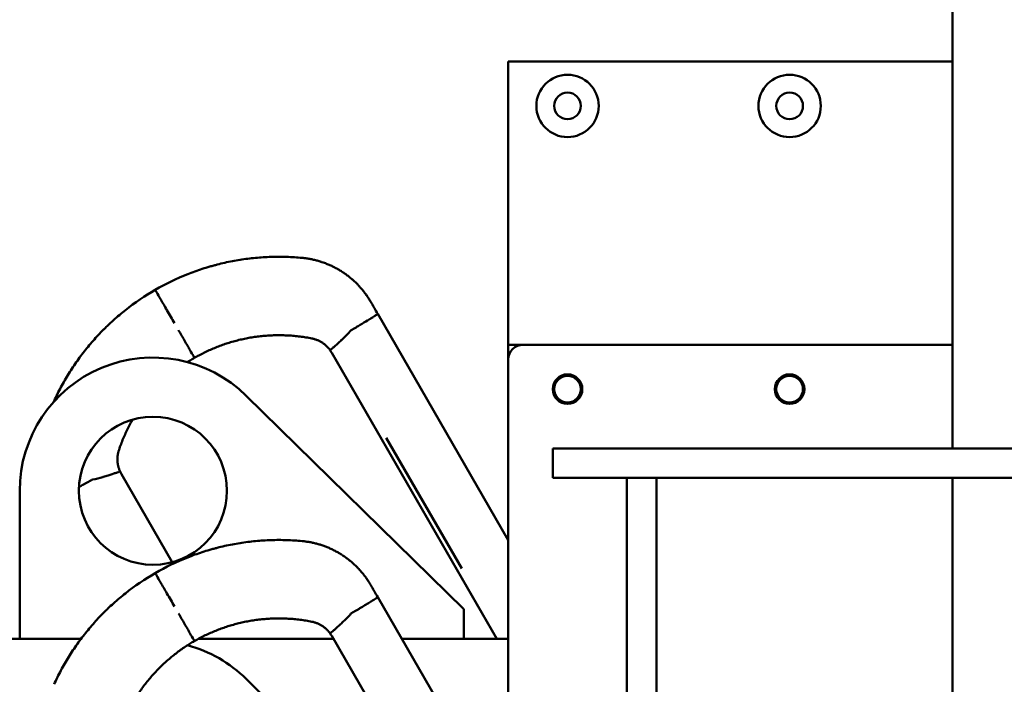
# Model space of a CAD drawing. Header units: millimetres. Extents: x -428974 to 63075, y -12164 to 49045.
# Tile 68 of 131: x 54469 to 54802, y 18149 to 18373. Entities that reach past the tile are written whole.
import ezdxf

# ---------------------------------------------------------------- set-up
doc = ezdxf.new("R2010")
doc.units = ezdxf.units.MM
doc.header["$LTSCALE"] = 75
doc.layers.add('Dimension (ISO)', color=7, linetype='Continuous', lineweight=25)
doc.layers.add('Visible (ISO)', color=7, linetype='Continuous', lineweight=50)
doc.styles.add('Note Text (ISO)', font='tahoma.ttf')
doc.dimstyles.new('Default (ISO)', dxfattribs={"dimscale": 75, "dimtxt": 2, "dimasz": 2.5, "dimexe": 3.175, "dimexo": 0, "dimgap": 0.762, "dimtad": 1, "dimrnd": 1e-08, "dimtxsty": 'Note Text (ISO)', "dimcen": 0.09, "dimdle": 10, "dimclrd": 256, "dimclre": 256, "dimclrt": 256, "dimazin": 2, "dimtfac": 1, "dimtmove": 0, "dimatfit": 3, "dimfxl": 1, "dimtolj": 1, "dimtzin": 0, "dimlwd": -1, "dimlwe": -1, "dimarcsym": 0})

# ---------------------------------------------------------------- blocks, each defined once
blk = doc.blocks.new('*D13')
at = {"layer": 'Defpoints', "color": 0, "transparency": 16777216}
for p in [(50855.16, 18113.98), (56763.04, 15403.44)]:
    blk.add_point(p, dxfattribs=at)
at = {"layer": 'Dimension (ISO)', "transparency": 16777216}
for p, q in [((50855.16, 18113.98), (47047.22, 19861.06)), ((56592.62, 15481.63), (51025.58, 18035.79))]:
    blk.add_line(p, q, dxfattribs=at)
for points in [[(51038.61, 18064.19), (51012.55, 18007.38), (50855.16, 18113.98)], [(56605.65, 15510.03), (56579.59, 15453.23), (56763.04, 15403.44)]]:
    blk.add_solid(points, dxfattribs=at)
at = {"layer": 'Dimension (ISO)', "transparency": 16777216, "insert": (47312.2, 20301.55), "char_height": 150, "attachment_point": 1, "rotation": 335.3543, "style": 'Note Text (ISO)'}
blk.add_mtext('\\A1;\\fTahoma|b0|i0;\\H149.0446;∅6500\\P\\fTahoma|b0|i0;\\H149.0446;Up to Ø7000mm tower section', dxfattribs=at)

msp = doc.modelspace()

# ---------------------------------------------------------------- linework, layer by layer
at = {"layer": 'Visible (ISO)'}
for p, q in [((54784.0992, 18228.5791), (54784.0992, 19859.253)), ((54634.0992, 18359.253), (54634.0992, 18263.5791)), ((54784.0992, 18359.253), (54634.0992, 18359.253)), ((54634.0992, 18197.5928), (54589.9949, 18273.9836)), ((54581.2294, 18268.6154), (54581.468, 18268.7532)), ((54634.0992, 18258.5791), (54634.0992, 18263.5791)), ((54634.0992, 18263.5791), (54639.0992, 18263.5791)), ((54639.0992, 18263.5791), (54784.0992, 18263.5791)), ((54630.2539, 18164.253), (54574.461, 18260.8892)), ((54634.0992, 18101.9188), (54634.0992, 18258.5791)), ((54619.0992, 18174.253), (54545.6197, 18246.3694)), ((54618.3659, 18188.0002), (54592.8686, 18232.1635)), ((54649.0992, 18228.5791), (54649.0992, 18218.5791)), ((54679.0992, 18228.5791), (54649.0992, 18228.5791)), ((54679.0992, 18228.5791), (54939.0992, 18228.5791)), ((54493.3716, 18217.8907), (54493.133, 18217.7529)), ((54503.4469, 18219.8892), (54520.633, 18190.122)), ((54674.0992, 18218.5791), (54649.0992, 18218.5791)), ((54674.0992, 18078.5791), (54674.0992, 18218.5791)), ((54684.0992, 18218.5791), (54674.0992, 18218.5791)), ((54679.0992, 18218.5791), (54939.0992, 18218.5791)), ((54684.0992, 18078.5791), (54684.0992, 18218.5791)), ((54784.0992, 18078.5791), (54784.0992, 18218.5791)), ((54469.0992, 18214.253), (54469.0992, 18164.253)), ((54589.9949, 18178.3096), (54654.195, 18067.1119)), ((54581.468, 18173.0792), (54581.2294, 18172.9414)), ((54619.0992, 18164.253), (54619.0992, 18174.253)), ((54574.461, 18165.2152), (54631.1245, 18067.0712)), ((54489.8414, 18164.253), (53128.357, 18164.253)), ((54575.0165, 18164.253), (54529.492, 18164.253)), ((54634.0992, 18164.253), (54598.1105, 18164.253)), ((54619.0992, 18078.5791), (54545.6197, 18150.6954))]:
    msp.add_line(p, q, dxfattribs=at)
for centre, radius in [((54654.0992, 18344.253), 10.525), ((54729.0992, 18344.253), 10.525), ((54654.0992, 18344.253), 4.5), ((54729.0992, 18344.253), 4.5), ((54654.0992, 18248.5791), 5), ((54654.0992, 18248.5791), 4.5), ((54729.0992, 18248.5791), 5), ((54729.0992, 18248.5791), 4.5), ((54514.0992, 18214.253), 25)]:
    msp.add_circle(centre, radius, dxfattribs=at)
for centre, radius, start, end in [((54565.8007, 18255.8892), 10, 29.999829, 35.587267), ((54639.0992, 18258.5791), 5, 90, 180), ((54514.0992, 18214.253), 45, 45.536431, 180), ((54512.1071, 18224.8892), 10, 204.412733, 210.000171), ((54565.8007, 18160.2153), 10, 29.999829, 35.587267), ((54514.0992, 18118.5791), 45, 45.536431, 74.987753)]:
    msp.add_arc(centre, radius, start, end, dxfattribs=at)
for centre, major_axis, ratio, start_param, end_param in [((54633.8455, 18204.9011), (52.7616, -63.6132), 0.11197994, 3.12251463, 3.15832103), ((54520.4587, 18145.301), (26.9268, -72.6651), 0.11564205, 3.12430599, 3.16128366), ((54633.8454, 18109.2273), (-52.7615, 63.613), 0.11198004, 6.2641073, 6.2999137)]:
    msp.add_ellipse(centre, major_axis=major_axis, ratio=ratio, start_param=start_param, end_param=end_param, dxfattribs=at)
for points, knots in [([(54564.4916, 18292.923), (54563.6147, 18293.0061), (54562.7399, 18293.0749), (54561.8678, 18293.1299), (54560.9887, 18293.1853), (54560.1122, 18293.2265), (54559.239, 18293.2539), (54558.3586, 18293.2816), (54557.4815, 18293.2952), (54556.6081, 18293.2951), (54555.7273, 18293.295), (54554.8503, 18293.281), (54553.9775, 18293.2534), (54553.0973, 18293.2255), (54552.2213, 18293.1839), (54551.3501, 18293.1288), (54550.4713, 18293.0733), (54549.5973, 18293.0041), (54548.7286, 18292.9216), (54547.8521, 18292.8384), (54546.981, 18292.7418), (54546.1156, 18292.6321), (54545.2423, 18292.5213), (54544.3749, 18292.3973), (54543.5138, 18292.2605), (54542.6446, 18292.1224), (54541.7818, 18291.9712), (54540.9258, 18291.8074), (54540.0616, 18291.6421), (54539.2043, 18291.4639), (54538.3542, 18291.2733), (54537.4959, 18291.0809), (54536.6449, 18290.876), (54535.8017, 18290.6589), (54535.4218, 18290.5611), (54535.0436, 18290.4609), (54534.6669, 18290.3583), (54534.199, 18290.2308), (54533.7336, 18290.0996), (54533.2707, 18289.9648), (54532.4265, 18289.719), (54531.5908, 18289.4611), (54530.7637, 18289.1918), (54529.928, 18288.9197), (54529.1011, 18288.6358), (54528.2833, 18288.3408), (54527.4555, 18288.0422), (54526.6369, 18287.7321), (54525.828, 18287.4112)], [0.000000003, 0.000000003, 0.000000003, 0.000000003, 0.062612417, 0.062612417, 0.062612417, 0.12573098, 0.12573098, 0.12573098, 0.189370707, 0.189370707, 0.189370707, 0.253546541, 0.253546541, 0.253546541, 0.318274, 0.318274, 0.318274, 0.383569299, 0.383569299, 0.383569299, 0.449449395, 0.449449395, 0.449449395, 0.51593204, 0.51593204, 0.51593204, 0.583035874, 0.583035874, 0.583035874, 0.650780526, 0.650780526, 0.650780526, 0.71918672, 0.71918672, 0.71918672, 0.750000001, 0.750000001, 0.750000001, 0.788276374, 0.788276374, 0.788276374, 0.858072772, 0.858072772, 0.858072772, 0.928600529, 0.928600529, 0.928600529, 1, 1, 1, 1]), ([(54587.6433, 18278.0567), (54587.4169, 18278.4488), (54587.1915, 18278.8188), (54586.9695, 18279.1675), (54586.7351, 18279.5357), (54586.5045, 18279.8803), (54586.2802, 18280.2023), (54586.2696, 18280.2176), (54586.2589, 18280.2328), (54586.2483, 18280.248), (54585.9822, 18280.6286), (54585.7252, 18280.9773), (54585.481, 18281.2962), (54585.1907, 18281.6753), (54584.9185, 18282.0123), (54584.6691, 18282.3103), (54584.342, 18282.7011), (54584.0543, 18283.0251), (54583.814, 18283.2882), (54583.7042, 18283.4084), (54583.6043, 18283.5158), (54583.5148, 18283.611), (54583.489, 18283.6384), (54583.4642, 18283.6647), (54583.4402, 18283.69), (54583.4282, 18283.7027), (54583.4164, 18283.7151), (54583.4048, 18283.7273), (54583.399, 18283.7334), (54583.3933, 18283.7394), (54583.3876, 18283.7453), (54583.3827, 18283.7506), (54583.3778, 18283.7557), (54583.3729, 18283.7608), (54583.3677, 18283.7663), (54583.3492, 18283.7857), (54583.3357, 18283.7998), (54583.1966, 18283.9451), (54583.0571, 18284.0879), (54582.9174, 18284.2282), (54582.606, 18284.5408), (54582.2935, 18284.8407), (54581.981, 18285.1284), (54581.6558, 18285.4277), (54581.3307, 18285.7138), (54581.0065, 18285.9873), (54580.6681, 18286.2728), (54580.3308, 18286.5445), (54579.9958, 18286.8031), (54579.6445, 18287.0743), (54579.2957, 18287.3312), (54578.9506, 18287.5745), (54578.8123, 18287.672), (54578.6746, 18287.7674), (54578.5375, 18287.8606), (54578.4258, 18287.9366), (54578.3146, 18288.0112), (54578.2039, 18288.0844), (54578.1485, 18288.121), (54578.0932, 18288.1572), (54578.0381, 18288.1932), (54578.0105, 18288.2111), (54577.983, 18288.229), (54577.9555, 18288.2468), (54577.9349, 18288.2601), (54577.9142, 18288.2734), (54577.8937, 18288.2867), (54577.8868, 18288.2911), (54577.8815, 18288.2945), (54577.8731, 18288.2999), (54577.8283, 18288.3287), (54577.7834, 18288.3573), (54577.7385, 18288.3858), (54577.4161, 18288.5904), (54577.0915, 18288.7878), (54576.7651, 18288.978), (54576.3885, 18289.1974), (54576.0096, 18289.4072), (54575.6288, 18289.6075), (54575.243, 18289.8104), (54574.8553, 18290.0036), (54574.4663, 18290.1872), (54574.072, 18290.3733), (54573.6763, 18290.5495), (54573.2797, 18290.7161), (54572.8776, 18290.885), (54572.4746, 18291.0439), (54572.0713, 18291.1931), (54571.7759, 18291.3024), (54571.4803, 18291.4064), (54571.1847, 18291.5054), (54571.0709, 18291.5435), (54570.9571, 18291.5808), (54570.8434, 18291.6174), (54570.4279, 18291.7509), (54570.0127, 18291.8744), (54569.5981, 18291.9881), (54569.1771, 18292.1036), (54568.7569, 18292.209), (54568.338, 18292.3046), (54567.9122, 18292.4017), (54567.4878, 18292.4888), (54567.0652, 18292.5662), (54566.6355, 18292.6449), (54566.2077, 18292.7135), (54565.7823, 18292.7725), (54565.3494, 18292.8325), (54564.919, 18292.8825), (54564.4916, 18292.923)], [0, 0, 0, 0, 0.03039558, 0.03039558, 0.03039558, 0.0625, 0.0625, 0.0625, 0.06402389, 0.06402389, 0.06402389, 0.10222284, 0.10222284, 0.10222284, 0.14762625, 0.14762625, 0.14762625, 0.20717517, 0.20717517, 0.20717517, 0.234375, 0.234375, 0.234375, 0.2421875, 0.2421875, 0.2421875, 0.24609375, 0.24609375, 0.24609375, 0.24804688, 0.24804688, 0.24804688, 0.24975586, 0.24975586, 0.24975586, 0.25158413, 0.25158413, 0.25158413, 0.27042109, 0.27042109, 0.27042109, 0.31241634, 0.31241634, 0.31241634, 0.3561094, 0.3561094, 0.3561094, 0.40173163, 0.40173163, 0.40173163, 0.44957219, 0.44957219, 0.44957219, 0.46875, 0.46875, 0.46875, 0.484375, 0.484375, 0.484375, 0.4921875, 0.4921875, 0.4921875, 0.49609375, 0.49609375, 0.49609375, 0.49902344, 0.49902344, 0.49902344, 0.5, 0.5, 0.5, 0.50517349, 0.50517349, 0.50517349, 0.542329, 0.542329, 0.542329, 0.58519869, 0.58519869, 0.58519869, 0.62863301, 0.62863301, 0.62863301, 0.67265748, 0.67265748, 0.67265748, 0.71729978, 0.71729978, 0.71729978, 0.75, 0.75, 0.75, 0.76258985, 0.76258985, 0.76258985, 0.80856018, 0.80856018, 0.80856018, 0.85524608, 0.85524608, 0.85524608, 0.90268603, 0.90268603, 0.90268603, 0.95092191, 0.95092191, 0.95092191, 1, 1, 1, 1]), ([(54514.8674, 18282.1082), (54514.8674, 18282.1082), (54514.8672, 18282.1086), (54514.8692, 18282.1051), (54514.8705, 18282.103), (54514.8723, 18282.0998), (54514.8747, 18282.0956), (54514.8797, 18282.0871), (54514.8871, 18282.0742), (54514.8971, 18282.0569), (54514.9175, 18282.0215), (54514.9485, 18281.9679), (54514.9899, 18281.8962), (54515.0764, 18281.7462), (54515.2082, 18281.5179), (54515.3832, 18281.2148), (54515.7092, 18280.6502), (54516.1804, 18279.8341), (54516.771, 18278.8111), (54517.3617, 18277.7881), (54518.0607, 18276.5773), (54518.8298, 18275.2452), (54519.2424, 18274.5305), (54519.672, 18273.7865), (54520.1117, 18273.0249), (54520.5252, 18272.3086), (54520.9457, 18271.5803), (54521.3672, 18270.8503)], [0.000000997, 0.000000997, 0.000000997, 0.000000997, 0.003638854, 0.003638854, 0.003638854, 0.005845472, 0.005845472, 0.005845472, 0.010320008, 0.010320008, 0.010320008, 0.019504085, 0.019504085, 0.019504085, 0.038706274, 0.038706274, 0.038706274, 0.074481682, 0.074481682, 0.074481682, 0.110260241, 0.110260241, 0.110260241, 0.129455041, 0.129455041, 0.129455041, 0.147508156, 0.147508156, 0.147508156, 0.147508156]), ([(54589.9949, 18273.9836), (54589.5773, 18274.7068), (54589.2015, 18275.3578), (54588.8674, 18275.9366), (54588.3653, 18276.8062), (54587.9573, 18277.5129), (54587.6433, 18278.0567)], [0, 0, 0, 0, 0.39959309, 0.39959309, 0.39959309, 1, 1, 1, 1]), ([(54504.7946, 18275.2676), (54504.1123, 18274.7274), (54503.4345, 18274.1736), (54502.7619, 18273.606), (54502.0975, 18273.0453), (54501.4383, 18272.4711), (54500.7847, 18271.8834), (54500.138, 18271.3018), (54499.4968, 18270.707), (54498.8618, 18270.0988), (54498.5135, 18269.7652), (54498.167, 18269.4276), (54497.8225, 18269.0859), (54497.5454, 18268.8112), (54497.2697, 18268.5339), (54496.9952, 18268.254), (54496.3856, 18267.6322), (54495.7826, 18266.9978), (54495.1868, 18266.3506), (54494.5968, 18265.7097), (54494.0138, 18265.0564), (54493.4385, 18264.3906), (54492.8686, 18263.7312), (54492.3063, 18263.0596), (54491.7521, 18262.3759), (54491.203, 18261.6985), (54490.6619, 18261.0093), (54490.1294, 18260.3084), (54489.6017, 18259.6138), (54489.0825, 18258.9077), (54488.5722, 18258.1903), (54488.0664, 18257.4792), (54487.5695, 18256.7569), (54487.082, 18256.0236), (54486.5987, 18255.2966), (54486.1247, 18254.5589), (54485.6604, 18253.8105), (54485.2001, 18253.0684), (54484.7495, 18252.316), (54484.309, 18251.5532), (54483.8722, 18250.7969), (54483.4454, 18250.0304), (54483.0292, 18249.2541), (54482.6163, 18248.4842), (54482.2138, 18247.7046), (54481.8222, 18246.9155), (54481.4338, 18246.1328), (54481.056, 18245.3408), (54480.6895, 18244.5398)], [0, 0, 0, 0, 0.07139293, 0.07139293, 0.07139293, 0.14191535, 0.14191535, 0.14191535, 0.21170754, 0.21170754, 0.21170754, 0.25, 0.25, 0.25, 0.28079403, 0.28079403, 0.28079403, 0.34919804, 0.34919804, 0.34919804, 0.41694144, 0.41694144, 0.41694144, 0.4840449, 0.4840449, 0.4840449, 0.55052799, 0.55052799, 0.55052799, 0.61640931, 0.61640931, 0.61640931, 0.68170656, 0.68170656, 0.68170656, 0.74643667, 0.74643667, 0.74643667, 0.8106158, 0.8106158, 0.8106158, 0.87425945, 0.87425945, 0.87425945, 0.93738252, 0.93738252, 0.93738252, 1, 1, 1, 1]), ([(54581.468, 18268.7532), (54581.9858, 18269.0521), (54582.529, 18269.368), (54583.0848, 18269.6941), (54583.5016, 18269.9386), (54583.9254, 18270.1889), (54584.3482, 18270.4402), (54584.4186, 18270.4821), (54584.4891, 18270.524), (54584.5594, 18270.5659), (54584.5946, 18270.5869), (54584.6298, 18270.6078), (54584.6649, 18270.6288), (54584.6825, 18270.6393), (54584.7001, 18270.6497), (54584.7176, 18270.6602), (54584.7264, 18270.6655), (54584.7352, 18270.6707), (54584.7439, 18270.6759), (54584.7483, 18270.6785), (54584.7527, 18270.6812), (54584.7571, 18270.6838), (54584.7615, 18270.6864), (54584.7668, 18270.6896), (54584.7703, 18270.6916), (54585.5479, 18271.156), (54586.4012, 18271.6712), (54587.2041, 18272.1654), (54587.2615, 18272.2007), (54587.3185, 18272.2359), (54587.3752, 18272.2709), (54587.4036, 18272.2884), (54587.4318, 18272.3058), (54587.46, 18272.3232), (54587.4741, 18272.3319), (54587.4881, 18272.3406), (54587.5021, 18272.3493), (54587.5092, 18272.3536), (54587.5162, 18272.358), (54587.5232, 18272.3623), (54587.5267, 18272.3645), (54587.5302, 18272.3666), (54587.5337, 18272.3688), (54587.5372, 18272.371), (54587.5419, 18272.3739), (54587.5442, 18272.3753), (54587.8035, 18272.5358), (54588.1235, 18272.7349), (54588.4557, 18272.9446), (54588.4795, 18272.9596), (54588.5032, 18272.9747), (54588.527, 18272.9897), (54588.5389, 18272.9973), (54588.5509, 18273.0048), (54588.5628, 18273.0123), (54588.5687, 18273.0161), (54588.5747, 18273.0199), (54588.5806, 18273.0237), (54588.5836, 18273.0255), (54588.5866, 18273.0274), (54588.5896, 18273.0293), (54588.5925, 18273.0312), (54588.5946, 18273.0325), (54588.5985, 18273.035), (54588.9721, 18273.2719), (54589.1719, 18273.4023), (54589.2876, 18273.4781), (54589.3069, 18273.4907), (54589.3238, 18273.5017), (54589.3383, 18273.5113), (54589.3456, 18273.5161), (54589.3524, 18273.5205), (54589.3585, 18273.5246), (54589.3616, 18273.5266), (54589.3646, 18273.5285), (54589.3674, 18273.5304), (54589.3688, 18273.5313), (54589.3702, 18273.5322), (54589.3716, 18273.5331), (54589.3728, 18273.5339), (54589.3742, 18273.5348), (54589.3749, 18273.5353), (54589.3773, 18273.5369), (54589.3951, 18273.5486), (54589.4053, 18273.5554), (54589.5515, 18273.652), (54589.6695, 18273.7322), (54589.7601, 18273.7956), (54589.7762, 18273.8069), (54589.7914, 18273.8176), (54589.8058, 18273.8279), (54589.813, 18273.833), (54589.82, 18273.838), (54589.8267, 18273.8428), (54589.8301, 18273.8453), (54589.8335, 18273.8477), (54589.8367, 18273.85), (54589.8384, 18273.8512), (54589.84, 18273.8524), (54589.8416, 18273.8536), (54589.8428, 18273.8544), (54589.844, 18273.8553), (54589.8452, 18273.8562), (54589.8477, 18273.858), (54589.8535, 18273.8622), (54589.8579, 18273.8654), (54589.9447, 18273.9287), (54589.9726, 18273.953), (54589.9856, 18273.9663), (54589.9991, 18273.9802), (54589.996, 18273.9818), (54589.9949, 18273.9836)], [0, 0, 0, 0, 0.125, 0.125, 0.125, 0.21875, 0.21875, 0.21875, 0.234375, 0.234375, 0.234375, 0.2421875, 0.2421875, 0.2421875, 0.24609375, 0.24609375, 0.24609375, 0.24804688, 0.24804688, 0.24804688, 0.24902344, 0.24902344, 0.24902344, 0.25, 0.25, 0.25, 0.46875, 0.46875, 0.46875, 0.484375, 0.484375, 0.484375, 0.4921875, 0.4921875, 0.4921875, 0.49609375, 0.49609375, 0.49609375, 0.49804688, 0.49804688, 0.49804688, 0.49902344, 0.49902344, 0.49902344, 0.5, 0.5, 0.5, 0.609375, 0.609375, 0.609375, 0.6171875, 0.6171875, 0.6171875, 0.62109375, 0.62109375, 0.62109375, 0.62304688, 0.62304688, 0.62304688, 0.62402344, 0.62402344, 0.62402344, 0.625, 0.625, 0.625, 0.71875, 0.71875, 0.71875, 0.734375, 0.734375, 0.734375, 0.7421875, 0.7421875, 0.7421875, 0.74609375, 0.74609375, 0.74609375, 0.74804688, 0.74804688, 0.74804688, 0.74975586, 0.74975586, 0.74975586, 0.75588398, 0.75588398, 0.75588398, 0.84375, 0.84375, 0.84375, 0.859375, 0.859375, 0.859375, 0.8671875, 0.8671875, 0.8671875, 0.87109375, 0.87109375, 0.87109375, 0.87304687, 0.87304687, 0.87304687, 0.87451172, 0.87451172, 0.87451172, 0.87756427, 0.87756427, 0.87756427, 0.9375, 0.9375, 0.9375, 1, 1, 1, 1]), ([(54522.7443, 18268.4651), (54522.7504, 18268.4546), (54522.7564, 18268.4441), (54522.7625, 18268.4336), (54523.4504, 18267.242), (54524.1204, 18266.0817), (54524.7426, 18265.0039), (54525.4371, 18263.8011), (54526.0598, 18262.7226), (54526.5765, 18261.8276), (54527.0919, 18260.9348), (54527.4922, 18260.2414), (54527.7556, 18259.7852), (54527.8782, 18259.573), (54527.9703, 18259.4134), (54528.0309, 18259.3084), (54528.0601, 18259.2578), (54528.082, 18259.22), (54528.0964, 18259.195), (54528.1035, 18259.1828), (54528.1087, 18259.1736), (54528.1123, 18259.1675), (54528.114, 18259.1645), (54528.1153, 18259.1623), (54528.1161, 18259.1608), (54528.1166, 18259.16), (54528.1169, 18259.1595), (54528.1171, 18259.1591), (54528.1172, 18259.1589), (54528.1173, 18259.1588), (54528.1174, 18259.1587), (54528.1174, 18259.1585), (54528.1174, 18259.1585), (54528.1174, 18259.1585)], [-0.104268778, -0.104268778, -0.104268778, -0.104268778, -0.104053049, -0.104053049, -0.104053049, -0.079563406, -0.079563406, -0.079563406, -0.052234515, -0.052234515, -0.052234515, -0.024972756, -0.024972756, -0.024972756, -0.012289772, -0.012289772, -0.012289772, -0.00618042, -0.00618042, -0.00618042, -0.003190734, -0.003190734, -0.003190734, -0.001712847, -0.001712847, -0.001712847, -0.000978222, -0.000978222, -0.000978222, -0.000611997, -0.000611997, -0.000611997, -0.000000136, -0.000000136, -0.000000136, -0.000000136]), ([(54573.933, 18261.7086), (54573.9299, 18261.713), (54573.9305, 18261.7218), (54573.9461, 18261.7426), (54573.9539, 18261.753), (54573.9655, 18261.7664), (54573.9828, 18261.7844), (54573.9915, 18261.7934), (54574.0016, 18261.8036), (54574.0134, 18261.8151), (54574.0193, 18261.8209), (54574.0257, 18261.827), (54574.0325, 18261.8334), (54574.0359, 18261.8367), (54574.0394, 18261.84), (54574.043, 18261.8434), (54574.0467, 18261.8468), (54574.0507, 18261.8506), (54574.0543, 18261.854), (54574.1116, 18261.9073), (54574.1827, 18261.9698), (54574.2551, 18262.0326), (54574.2913, 18262.064), (54574.3278, 18262.0955), (54574.3633, 18262.126), (54574.3811, 18262.1412), (54574.3986, 18262.1563), (54574.4157, 18262.1709), (54574.4243, 18262.1782), (54574.4328, 18262.1855), (54574.4411, 18262.1926), (54574.4453, 18262.1962), (54574.4494, 18262.1997), (54574.4536, 18262.2033), (54574.4556, 18262.205), (54574.4577, 18262.2068), (54574.4597, 18262.2085), (54574.4607, 18262.2094), (54574.4618, 18262.2103), (54574.4628, 18262.2111), (54574.4638, 18262.212), (54574.4643, 18262.2125), (54574.4658, 18262.2137), (54574.6564, 18262.3764), (54574.8932, 18262.5765), (54575.1621, 18262.8069), (54575.2966, 18262.9221), (54575.439, 18263.0448), (54575.5874, 18263.1736), (54575.6616, 18263.238), (54575.7373, 18263.304), (54575.8143, 18263.3713), (54575.8528, 18263.4049), (54575.8916, 18263.4389), (54575.9307, 18263.4732), (54575.9502, 18263.4904), (54575.9699, 18263.5076), (54575.9895, 18263.5249), (54576.0092, 18263.5422), (54576.0296, 18263.5601), (54576.0488, 18263.5771), (54576.3563, 18263.848), (54576.7069, 18264.1607), (54577.0957, 18264.5169), (54577.2902, 18264.695), (54577.4941, 18264.8839), (54577.7061, 18265.083), (54577.8121, 18265.1826), (54577.9202, 18265.2847), (54578.03, 18265.3893), (54578.0849, 18265.4416), (54578.1403, 18265.4945), (54578.1961, 18265.548), (54578.224, 18265.5747), (54578.252, 18265.6016), (54578.2801, 18265.6287), (54578.2941, 18265.6422), (54578.3082, 18265.6558), (54578.3223, 18265.6694), (54578.3293, 18265.6762), (54578.3364, 18265.683), (54578.3435, 18265.6898), (54578.347, 18265.6932), (54578.3505, 18265.6966), (54578.3541, 18265.7), (54578.3576, 18265.7034), (54578.362, 18265.7077), (54578.3647, 18265.7103), (54578.7097, 18266.0436), (54579.1097, 18266.4371), (54579.5513, 18266.8893), (54579.9929, 18267.3414), (54580.4761, 18267.8524), (54580.9721, 18268.4065)], [0, 0, 0, 0, 0.0625, 0.0625, 0.0625, 0.09375, 0.09375, 0.09375, 0.109375, 0.109375, 0.109375, 0.1171875, 0.1171875, 0.1171875, 0.12109375, 0.12109375, 0.12109375, 0.125, 0.125, 0.125, 0.1875, 0.1875, 0.1875, 0.21875, 0.21875, 0.21875, 0.234375, 0.234375, 0.234375, 0.2421875, 0.2421875, 0.2421875, 0.24609375, 0.24609375, 0.24609375, 0.248046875, 0.248046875, 0.248046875, 0.249023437, 0.249023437, 0.249023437, 0.25, 0.25, 0.25, 0.375, 0.375, 0.375, 0.4375, 0.4375, 0.4375, 0.46875, 0.46875, 0.46875, 0.484375, 0.484375, 0.484375, 0.4921875, 0.4921875, 0.4921875, 0.5, 0.5, 0.5, 0.625, 0.625, 0.625, 0.6875, 0.6875, 0.6875, 0.71875, 0.71875, 0.71875, 0.734375, 0.734375, 0.734375, 0.7421875, 0.7421875, 0.7421875, 0.74609375, 0.74609375, 0.74609375, 0.748046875, 0.748046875, 0.748046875, 0.749023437, 0.749023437, 0.749023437, 0.75, 0.75, 0.75, 0.875, 0.875, 0.875, 1, 1, 1, 1]), ([(54528.1174, 18259.1585), (54528.6143, 18259.4454), (54529.1158, 18259.7249), (54530.1852, 18260.3), (54531.3239, 18260.8878), (54533.0635, 18261.7128), (54534.8342, 18262.4803), (54536.6341, 18263.1891), (54538.4613, 18263.8378), (54540.3141, 18264.4253), (54542.1903, 18264.9506), (54544.0881, 18265.4125), (54546.0055, 18265.81), (54547.9403, 18266.1422), (54549.8905, 18266.4082), (54551.8538, 18266.6071), (54553.828, 18266.7383), (54555.8109, 18266.8009), (54557.8001, 18266.7944), (54559.7933, 18266.7182), (54561.7882, 18266.5719), (54563.7823, 18266.3549), (54565.1081, 18266.1632), (54566.4334, 18265.9476), (54567.0951, 18265.8279), (54567.7546, 18265.6965)], [0, 0, 0, 0, 0.042367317, 0.042367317, 0.089576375, 0.136842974, 0.184170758, 0.231560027, 0.279012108, 0.326528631, 0.3741116, 0.42176341, 0.469486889, 0.517285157, 0.565160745, 0.613115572, 0.661152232, 0.709273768, 0.757483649, 0.80578566, 0.854184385, 0.902683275, 0.951290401, 0.951290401, 0.999999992, 0.999999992, 0.999999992, 0.999999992]), ([(54567.7546, 18265.6965), (54567.9091, 18265.6657), (54568.2165, 18265.5969), (54568.672, 18265.472), (54569.1202, 18265.3261), (54569.5601, 18265.1596), (54569.9909, 18264.973), (54570.4116, 18264.7669), (54570.8214, 18264.5417), (54571.2196, 18264.298), (54571.6058, 18264.0362), (54571.9797, 18263.7564), (54572.3405, 18263.4592), (54572.6874, 18263.145), (54573.0196, 18262.8146), (54573.3364, 18262.4685), (54573.6369, 18262.1076), (54573.8313, 18261.8504), (54573.9278, 18261.7158), (54573.933, 18261.7086)], [0, 0, 0, 0, 0.06324474, 0.1263078, 0.18919181, 0.25189745, 0.31442522, 0.37677457, 0.43894659, 0.50093449, 0.56283328, 0.62474996, 0.68668238, 0.74862672, 0.81058372, 0.8725437, 0.93451698, 0.99649914, 1, 1, 1, 1]), ([(54525.7553, 18257.7172), (54526.0483, 18257.9059), (54526.343, 18258.0919), (54527.1278, 18258.5771), (54527.6206, 18258.8717), (54528.1174, 18259.1585)], [0.9319344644, 0.9319344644, 0.9319344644, 0.9319344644, 0.9576326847, 0.9576326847, 1, 1, 1, 1]), ([(54502.6368, 18228.1007), (54502.8528, 18228.7376), (54503.08, 18229.3704), (54503.5559, 18230.626), (54504.0528, 18231.87), (54504.862, 18233.7055), (54505.7326, 18235.5063), (54506.5381, 18237.0333), (54507.0583, 18237.9562), (54507.2558, 18238.2982)], [0.000000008, 0.000000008, 0.000000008, 0.000000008, 0.048709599, 0.048709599, 0.097316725, 0.145815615, 0.194214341, 0.242516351, 0.271237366, 0.271237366, 0.271237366, 0.271237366]), ([(54503.0012, 18220.7561), (54502.9975, 18220.7642), (54502.9293, 18220.9152), (54502.8038, 18221.2121), (54502.6414, 18221.6528), (54502.5001, 18222.1001), (54502.3801, 18222.5531), (54502.2815, 18223.0106), (54502.2044, 18223.4717), (54502.1491, 18223.9353), (54502.1154, 18224.4007), (54502.1035, 18224.8674), (54502.1134, 18225.3349), (54502.1452, 18225.8023), (54502.199, 18226.2687), (54502.2748, 18226.7329), (54502.3725, 18227.194), (54502.4921, 18227.6509), (54502.5862, 18227.9515), (54502.6368, 18228.1007)], [0, 0, 0, 0, 0.00350086, 0.06548302, 0.1274563, 0.18941628, 0.25137328, 0.31331762, 0.37525004, 0.43716672, 0.49906551, 0.56105341, 0.62322543, 0.68557478, 0.74810255, 0.81080819, 0.8736922, 0.93675526, 1, 1, 1, 1]), ([(54493.133, 18217.7529), (54492.5883, 18217.4384), (54492.031, 18217.1193), (54491.472, 18216.8019), (54491.1925, 18216.6432), (54490.9127, 18216.485), (54490.634, 18216.328), (54490.4946, 18216.2496), (54490.3555, 18216.1715), (54490.217, 18216.0938), (54490.1477, 18216.055), (54490.0786, 18216.0163), (54490.0096, 18215.9777), (54489.9751, 18215.9584), (54489.9406, 18215.9391), (54489.9062, 18215.9199), (54489.889, 18215.9103), (54489.8718, 18215.9007), (54489.8546, 18215.8911), (54489.846, 18215.8863), (54489.8374, 18215.8815), (54489.8288, 18215.8767), (54489.8202, 18215.8719), (54489.8102, 18215.8663), (54489.8031, 18215.8623), (54489.5828, 18215.7394), (54489.3576, 18215.6142), (54489.1296, 18215.488)], [0, 0, 0, 0, 0.125, 0.125, 0.125, 0.1875, 0.1875, 0.1875, 0.21875, 0.21875, 0.21875, 0.234375, 0.234375, 0.234375, 0.2421875, 0.2421875, 0.2421875, 0.24609375, 0.24609375, 0.24609375, 0.248046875, 0.248046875, 0.248046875, 0.25, 0.25, 0.25, 0.310263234, 0.310263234, 0.310263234, 0.310263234]), ([(54503.0012, 18220.7561), (54503.0004, 18220.758), (54502.9986, 18220.7597), (54502.9954, 18220.7609), (54502.9902, 18220.7628), (54502.9813, 18220.7635), (54502.9654, 18220.7615), (54502.9524, 18220.76), (54502.9348, 18220.7567), (54502.9104, 18220.7507), (54502.8983, 18220.7477), (54502.8844, 18220.7441), (54502.8685, 18220.7396), (54502.8606, 18220.7374), (54502.8522, 18220.735), (54502.8432, 18220.7323), (54502.8387, 18220.731), (54502.8341, 18220.7296), (54502.8294, 18220.7282), (54502.8246, 18220.7268), (54502.8194, 18220.7252), (54502.8147, 18220.7238), (54502.7393, 18220.7007), (54502.6497, 18220.6705), (54502.5596, 18220.6394), (54502.5145, 18220.6238), (54502.4692, 18220.608), (54502.4251, 18220.5924), (54502.403, 18220.5847), (54502.3813, 18220.577), (54502.3599, 18220.5694), (54502.3493, 18220.5657), (54502.3387, 18220.5619), (54502.3283, 18220.5582), (54502.3231, 18220.5564), (54502.3179, 18220.5545), (54502.3127, 18220.5527), (54502.3101, 18220.5518), (54502.3076, 18220.5509), (54502.305, 18220.55), (54502.3037, 18220.5495), (54502.3025, 18220.5491), (54502.3012, 18220.5486), (54502.2999, 18220.5482), (54502.2993, 18220.5479), (54502.2974, 18220.5473), (54502.1356, 18220.4899), (54501.9501, 18220.4236), (54501.7456, 18220.351), (54501.6433, 18220.3148), (54501.5363, 18220.2769), (54501.425, 18220.2377), (54501.2581, 18220.1789), (54501.0818, 18220.1172), (54500.8979, 18220.0536), (54500.806, 18220.0218), (54500.7121, 18219.9896), (54500.6166, 18219.9569), (54500.5688, 18219.9406), (54500.5206, 18219.9242), (54500.4721, 18219.9077), (54500.4478, 18219.8995), (54500.4234, 18219.8912), (54500.3989, 18219.8829), (54500.3745, 18219.8746), (54500.3513, 18219.8668), (54500.3252, 18219.858), (54499.908, 18219.7174), (54499.445, 18219.5654), (54498.9419, 18219.407), (54498.4388, 18219.2486), (54497.8943, 18219.0836), (54497.3199, 18218.919), (54497.2716, 18218.9052), (54497.2232, 18218.8914), (54497.1747, 18218.8776), (54496.0667, 18218.5632), (54494.8764, 18218.2594), (54493.6811, 18218.0091)], [0, 0, 0, 0, 0.02409248, 0.02409248, 0.02409248, 0.0625, 0.0625, 0.0625, 0.09375, 0.09375, 0.09375, 0.109375, 0.109375, 0.109375, 0.1171875, 0.1171875, 0.1171875, 0.12109375, 0.12109375, 0.12109375, 0.125, 0.125, 0.125, 0.1875, 0.1875, 0.1875, 0.21875, 0.21875, 0.21875, 0.234375, 0.234375, 0.234375, 0.2421875, 0.2421875, 0.2421875, 0.24609375, 0.24609375, 0.24609375, 0.24804687, 0.24804687, 0.24804687, 0.24902344, 0.24902344, 0.24902344, 0.25, 0.25, 0.25, 0.33333355, 0.33333355, 0.33333355, 0.375, 0.375, 0.375, 0.4375, 0.4375, 0.4375, 0.46875, 0.46875, 0.46875, 0.484375, 0.484375, 0.484375, 0.4921875, 0.4921875, 0.4921875, 0.5, 0.5, 0.5, 0.625, 0.625, 0.625, 0.75, 0.75, 0.75, 0.76049688, 0.76049688, 0.76049688, 1, 1, 1, 1]), ([(54564.4916, 18197.249), (54563.6147, 18197.3321), (54562.7399, 18197.401), (54561.8678, 18197.4559), (54560.9887, 18197.5113), (54560.1122, 18197.5525), (54559.239, 18197.58), (54558.3586, 18197.6076), (54557.4815, 18197.6212), (54556.6081, 18197.6211), (54555.7273, 18197.621), (54554.8503, 18197.607), (54553.9775, 18197.5794), (54553.0973, 18197.5515), (54552.2213, 18197.5099), (54551.3501, 18197.4548), (54550.4713, 18197.3993), (54549.5973, 18197.3301), (54548.7286, 18197.2476), (54547.8521, 18197.1645), (54546.981, 18197.0678), (54546.1156, 18196.9581), (54545.2423, 18196.8474), (54544.3749, 18196.7234), (54543.5138, 18196.5865), (54542.6446, 18196.4484), (54541.7818, 18196.2973), (54540.9258, 18196.1335), (54540.0616, 18195.9681), (54539.2043, 18195.7899), (54538.3542, 18195.5994), (54537.4959, 18195.407), (54536.6449, 18195.202), (54535.8017, 18194.9849), (54535.4218, 18194.8872), (54535.0436, 18194.7869), (54534.6669, 18194.6843), (54534.199, 18194.5568), (54533.7336, 18194.4256), (54533.2707, 18194.2908), (54532.4265, 18194.045), (54531.5908, 18193.7871), (54530.7637, 18193.5178), (54529.928, 18193.2457), (54529.1011, 18192.9618), (54528.2833, 18192.6668), (54527.4555, 18192.3682), (54526.6369, 18192.0581), (54525.828, 18191.7373)], [0, 0, 0, 0, 0.06261246, 0.06261246, 0.06261246, 0.12573108, 0.12573108, 0.12573108, 0.18937084, 0.18937084, 0.18937084, 0.25354671, 0.25354671, 0.25354671, 0.3182742, 0.3182742, 0.3182742, 0.38356952, 0.38356952, 0.38356952, 0.44944963, 0.44944963, 0.44944963, 0.51593228, 0.51593228, 0.51593228, 0.58303611, 0.58303611, 0.58303611, 0.65078075, 0.65078075, 0.65078075, 0.71918692, 0.71918692, 0.71918692, 0.75, 0.75, 0.75, 0.78827654, 0.78827654, 0.78827654, 0.8580729, 0.8580729, 0.8580729, 0.9286006, 0.9286006, 0.9286006, 1, 1, 1, 1]), ([(54587.6433, 18182.3827), (54587.4169, 18182.7749), (54587.1915, 18183.1448), (54586.9695, 18183.4935), (54586.7351, 18183.8618), (54586.5045, 18184.2063), (54586.2802, 18184.5283), (54586.2696, 18184.5436), (54586.2589, 18184.5588), (54586.2483, 18184.574), (54585.9822, 18184.9546), (54585.7252, 18185.3034), (54585.481, 18185.6223), (54585.1907, 18186.0013), (54584.9185, 18186.3383), (54584.6691, 18186.6363), (54584.342, 18187.0272), (54584.0543, 18187.3511), (54583.814, 18187.6142), (54583.7042, 18187.7344), (54583.6043, 18187.8419), (54583.5148, 18187.9371), (54583.489, 18187.9644), (54583.4642, 18187.9907), (54583.4402, 18188.0161), (54583.4282, 18188.0287), (54583.4164, 18188.0412), (54583.4048, 18188.0533), (54583.399, 18188.0594), (54583.3933, 18188.0654), (54583.3876, 18188.0714), (54583.3827, 18188.0766), (54583.3778, 18188.0818), (54583.3729, 18188.0869), (54583.3677, 18188.0924), (54583.3492, 18188.1117), (54583.3357, 18188.1258), (54583.1966, 18188.2712), (54583.0571, 18188.414), (54582.9174, 18188.5542), (54582.606, 18188.8668), (54582.2935, 18189.1667), (54581.981, 18189.4544), (54581.6558, 18189.7538), (54581.3307, 18190.0399), (54581.0065, 18190.3133), (54580.6681, 18190.5988), (54580.3308, 18190.8705), (54579.9958, 18191.1292), (54579.6445, 18191.4004), (54579.2957, 18191.6572), (54578.9506, 18191.9005), (54578.8123, 18191.9981), (54578.6746, 18192.0934), (54578.5375, 18192.1867), (54578.4258, 18192.2627), (54578.3146, 18192.3372), (54578.2039, 18192.4104), (54578.1485, 18192.447), (54578.0932, 18192.4833), (54578.0381, 18192.5192), (54578.0105, 18192.5371), (54577.983, 18192.555), (54577.9555, 18192.5728), (54577.9349, 18192.5862), (54577.9142, 18192.5994), (54577.8937, 18192.6127), (54577.8868, 18192.6171), (54577.8815, 18192.6205), (54577.8731, 18192.6259), (54577.8283, 18192.6547), (54577.7834, 18192.6833), (54577.7385, 18192.7118), (54577.4161, 18192.9165), (54577.0915, 18193.1138), (54576.7651, 18193.304), (54576.3885, 18193.5234), (54576.0096, 18193.7332), (54575.6288, 18193.9335), (54575.243, 18194.1364), (54574.8553, 18194.3296), (54574.4663, 18194.5132), (54574.072, 18194.6993), (54573.6763, 18194.8756), (54573.2797, 18195.0421), (54572.8776, 18195.211), (54572.4746, 18195.3699), (54572.0713, 18195.5191), (54571.6622, 18195.6705), (54571.2527, 18195.8118), (54570.8434, 18195.9434), (54570.4279, 18196.077), (54570.0127, 18196.2004), (54569.5981, 18196.3141), (54569.1771, 18196.4296), (54568.7569, 18196.535), (54568.338, 18196.6306), (54567.9122, 18196.7278), (54567.4878, 18196.8149), (54567.0652, 18196.8922), (54566.6355, 18196.9709), (54566.2077, 18197.0395), (54565.7823, 18197.0985), (54565.3494, 18197.1585), (54564.919, 18197.2085), (54564.4916, 18197.249)], [0, 0, 0, 0, 0.03039558, 0.03039558, 0.03039558, 0.0625, 0.0625, 0.0625, 0.06402389, 0.06402389, 0.06402389, 0.10222284, 0.10222284, 0.10222284, 0.14762626, 0.14762626, 0.14762626, 0.20717517, 0.20717517, 0.20717517, 0.234375, 0.234375, 0.234375, 0.2421875, 0.2421875, 0.2421875, 0.24609375, 0.24609375, 0.24609375, 0.24804687, 0.24804687, 0.24804687, 0.24975586, 0.24975586, 0.24975586, 0.25158413, 0.25158413, 0.25158413, 0.27042109, 0.27042109, 0.27042109, 0.31241634, 0.31241634, 0.31241634, 0.3561094, 0.3561094, 0.3561094, 0.40173163, 0.40173163, 0.40173163, 0.44957219, 0.44957219, 0.44957219, 0.46875, 0.46875, 0.46875, 0.484375, 0.484375, 0.484375, 0.4921875, 0.4921875, 0.4921875, 0.49609375, 0.49609375, 0.49609375, 0.49902344, 0.49902344, 0.49902344, 0.5, 0.5, 0.5, 0.50517349, 0.50517349, 0.50517349, 0.542329, 0.542329, 0.542329, 0.58519869, 0.58519869, 0.58519869, 0.62863301, 0.62863301, 0.62863301, 0.67265748, 0.67265748, 0.67265748, 0.71729978, 0.71729978, 0.71729978, 0.76258985, 0.76258985, 0.76258985, 0.80856018, 0.80856018, 0.80856018, 0.85524608, 0.85524608, 0.85524608, 0.90268602, 0.90268602, 0.90268602, 0.9509219, 0.9509219, 0.9509219, 1, 1, 1, 1]), ([(54514.8674, 18186.4343), (54514.8674, 18186.4343), (54514.8672, 18186.4346), (54514.8692, 18186.4311), (54514.8704, 18186.429), (54514.8723, 18186.4259), (54514.8747, 18186.4217), (54514.8796, 18186.4131), (54514.8871, 18186.4002), (54514.897, 18186.383), (54514.9174, 18186.3476), (54514.9484, 18186.294), (54514.9898, 18186.2224), (54515.0762, 18186.0726), (54515.2079, 18185.8445), (54515.3827, 18185.5417), (54515.7086, 18184.9774), (54516.1796, 18184.1615), (54516.7701, 18183.1388), (54517.3606, 18182.1159), (54518.0596, 18180.9053), (54518.8286, 18179.5733), (54519.2414, 18178.8583), (54519.6712, 18178.1139), (54520.1111, 18177.352), (54520.5248, 18176.6354), (54520.9455, 18175.9067), (54521.3672, 18175.1764)], [0.000000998, 0.000000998, 0.000000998, 0.000000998, 0.003096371, 0.003096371, 0.003096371, 0.004963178, 0.004963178, 0.004963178, 0.008748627, 0.008748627, 0.008748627, 0.016518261, 0.016518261, 0.016518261, 0.032762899, 0.032762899, 0.032762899, 0.063042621, 0.063042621, 0.063042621, 0.0933262, 0.0933262, 0.0933262, 0.109580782, 0.109580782, 0.109580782, 0.124868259, 0.124868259, 0.124868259, 0.124868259]), ([(54589.9949, 18178.3096), (54589.5773, 18179.0329), (54589.2015, 18179.6839), (54588.8674, 18180.2626), (54588.3653, 18181.1323), (54587.9573, 18181.8389), (54587.6433, 18182.3827)], [0, 0, 0, 0, 0.39959309, 0.39959309, 0.39959309, 1, 1, 1, 1]), ([(54504.7946, 18179.5936), (54504.1123, 18179.0535), (54503.4345, 18178.4997), (54502.7619, 18177.932), (54502.0975, 18177.3713), (54501.4383, 18176.7972), (54500.7847, 18176.2095), (54500.138, 18175.6278), (54499.4968, 18175.033), (54498.8618, 18174.4249), (54498.5135, 18174.0912), (54498.167, 18173.7536), (54497.8225, 18173.412), (54497.5454, 18173.1372), (54497.2697, 18172.8599), (54496.9952, 18172.58), (54496.3856, 18171.9583), (54495.7826, 18171.3238), (54495.1868, 18170.6767), (54494.5968, 18170.0358), (54494.0138, 18169.3824), (54493.4385, 18168.7167), (54492.8686, 18168.0572), (54492.3063, 18167.3856), (54491.7521, 18166.7019), (54491.203, 18166.0246), (54490.6619, 18165.3354), (54490.1294, 18164.6344), (54489.6017, 18163.9399), (54489.0825, 18163.2338), (54488.5722, 18162.5163), (54488.0664, 18161.8052), (54487.5695, 18161.0829), (54487.082, 18160.3496), (54486.5987, 18159.6227), (54486.1247, 18158.8849), (54485.6604, 18158.1365), (54485.2001, 18157.3945), (54484.7495, 18156.642), (54484.309, 18155.8793), (54483.8722, 18155.1229), (54483.4454, 18154.3565), (54483.0292, 18153.5802), (54482.6163, 18152.8102), (54482.2138, 18152.0306), (54481.8222, 18151.2416), (54481.4338, 18150.4588), (54481.056, 18149.6668), (54480.6895, 18148.8659)], [0, 0, 0, 0, 0.07139293, 0.07139293, 0.07139293, 0.141915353, 0.141915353, 0.141915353, 0.211707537, 0.211707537, 0.211707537, 0.249999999, 0.249999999, 0.249999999, 0.280794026, 0.280794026, 0.280794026, 0.349198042, 0.349198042, 0.349198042, 0.416941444, 0.416941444, 0.416941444, 0.4840449, 0.4840449, 0.4840449, 0.550527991, 0.550527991, 0.550527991, 0.616409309, 0.616409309, 0.616409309, 0.681706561, 0.681706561, 0.681706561, 0.746436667, 0.746436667, 0.746436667, 0.810615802, 0.810615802, 0.810615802, 0.874259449, 0.874259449, 0.874259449, 0.937382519, 0.937382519, 0.937382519, 0.999999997, 0.999999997, 0.999999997, 0.999999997]), ([(54589.9949, 18178.3096), (54589.9998, 18178.3012), (54589.9603, 18178.2652), (54589.8618, 18178.1933), (54589.7878, 18178.1393), (54589.6807, 18178.0651), (54589.5347, 18177.9674), (54589.5103, 18177.9511), (54589.4849, 18177.9342), (54589.4584, 18177.9166), (54589.4451, 18177.9078), (54589.4316, 18177.8988), (54589.4178, 18177.8897), (54589.4109, 18177.8851), (54589.4039, 18177.8805), (54589.3969, 18177.8759), (54589.3898, 18177.8712), (54589.3821, 18177.8661), (54589.3755, 18177.8618), (54589.0092, 18177.6203), (54588.4841, 18177.2871), (54587.8315, 18176.8802), (54587.7382, 18176.822), (54587.6438, 18176.7632), (54587.5442, 18176.7013), (54586.6479, 18176.1445), (54585.5531, 18175.4826), (54584.3759, 18174.7827), (54584.2452, 18174.705), (54584.1058, 18174.6223), (54583.9686, 18174.541), (54583.6942, 18174.3786), (54583.4171, 18174.2153), (54583.139, 18174.052), (54582.5827, 18173.7254), (54582.022, 18173.3991), (54581.468, 18173.0792)], [0, 0, 0, 0, 0.125, 0.125, 0.125, 0.21875, 0.21875, 0.21875, 0.234375, 0.234375, 0.234375, 0.2421875, 0.2421875, 0.2421875, 0.24609375, 0.24609375, 0.24609375, 0.25, 0.25, 0.25, 0.46875, 0.46875, 0.46875, 0.5, 0.5, 0.5, 0.78125, 0.78125, 0.78125, 0.8125, 0.8125, 0.8125, 0.875, 0.875, 0.875, 1, 1, 1, 1]), ([(54522.7443, 18172.7911), (54522.7504, 18172.7806), (54522.7564, 18172.7701), (54522.7625, 18172.7597), (54523.4503, 18171.5683), (54524.1201, 18170.4082), (54524.7423, 18169.3306), (54525.4367, 18168.1278), (54526.0594, 18167.0492), (54526.5762, 18166.1541), (54527.0917, 18165.2613), (54527.492, 18164.5678), (54527.7555, 18164.1115), (54527.8781, 18163.8992), (54527.9702, 18163.7395), (54528.0309, 18163.6345), (54528.0601, 18163.5839), (54528.0819, 18163.5461), (54528.0964, 18163.521), (54528.1034, 18163.5088), (54528.1087, 18163.4996), (54528.1123, 18163.4936), (54528.114, 18163.4906), (54528.1153, 18163.4883), (54528.1161, 18163.4868), (54528.1166, 18163.4861), (54528.1169, 18163.4855), (54528.1171, 18163.4851), (54528.1172, 18163.485), (54528.1173, 18163.4848), (54528.1174, 18163.4847), (54528.1174, 18163.4847), (54528.1174, 18163.4846), (54528.1174, 18163.4846), (54528.1174, 18163.4846), (54528.1174, 18163.4846), (54528.1174, 18163.4846)], [-0.00365737, -0.00365737, -0.00365737, -0.00365737, -0.00000001, -0.00000001, -0.00000001, 0.41509559, 0.41509559, 0.41509559, 0.8784109, 0.8784109, 0.8784109, 1.34059471, 1.34059471, 1.34059471, 1.55566054, 1.55566054, 1.55566054, 1.65925652, 1.65925652, 1.65925652, 1.7099523, 1.7099523, 1.7099523, 1.7350126, 1.7350126, 1.7350126, 1.74746953, 1.74746953, 1.74746953, 1.75367952, 1.75367952, 1.75367952, 1.75677988, 1.75677988, 1.75677988, 1.76197791, 1.76197791, 1.76197791, 1.76197791]), ([(54580.9721, 18172.7326), (54580.547, 18172.2576), (54580.1102, 18171.7911), (54579.6721, 18171.3396), (54579.2706, 18170.9259), (54578.8689, 18170.5255), (54578.4731, 18170.1414), (54578.4369, 18170.1062), (54578.4008, 18170.0712), (54578.3647, 18170.0363), (54577.934, 18169.6202), (54577.5198, 18169.2321), (54577.1311, 18168.8756), (54576.9367, 18168.6973), (54576.7487, 18168.527), (54576.5681, 18168.3648), (54576.4777, 18168.2837), (54576.3892, 18168.2046), (54576.3026, 18168.1277), (54576.2593, 18168.0892), (54576.2165, 18168.0513), (54576.1742, 18168.0138), (54576.1531, 18167.9951), (54576.132, 18167.9765), (54576.1111, 18167.9581), (54576.0902, 18167.9396), (54576.0683, 18167.9203), (54576.0488, 18167.9031), (54575.7363, 18167.6279), (54575.4388, 18167.3708), (54575.1701, 18167.1405), (54575.0805, 18167.0637), (54574.9941, 18166.9899), (54574.9115, 18166.9194), (54574.8702, 18166.8843), (54574.8299, 18166.8499), (54574.7906, 18166.8165), (54574.7316, 18166.7662), (54574.6749, 18166.7179), (54574.6207, 18166.6717), (54574.5936, 18166.6487), (54574.5671, 18166.6261), (54574.5413, 18166.6041), (54574.5284, 18166.5931), (54574.5156, 18166.5823), (54574.503, 18166.5715), (54574.4968, 18166.5662), (54574.4905, 18166.5608), (54574.4843, 18166.5555), (54574.4797, 18166.5516), (54574.475, 18166.5476), (54574.4704, 18166.5437), (54574.4689, 18166.5424), (54574.4668, 18166.5406), (54574.4658, 18166.5398), (54574.4002, 18166.4838), (54574.327, 18166.4213), (54574.255, 18166.3588), (54574.2189, 18166.3275), (54574.1832, 18166.2963), (54574.1493, 18166.2661), (54574.1323, 18166.2511), (54574.1158, 18166.2363), (54574.0999, 18166.2218), (54574.0919, 18166.2146), (54574.0842, 18166.2075), (54574.0765, 18166.2006), (54574.0727, 18166.1971), (54574.069, 18166.1936), (54574.0653, 18166.1902), (54574.0616, 18166.1868), (54574.0582, 18166.1836), (54574.0543, 18166.18), (54573.9927, 18166.1226), (54573.9619, 18166.0893), (54573.9463, 18166.0684), (54573.9366, 18166.0556), (54573.9327, 18166.0475), (54573.9318, 18166.0421), (54573.9312, 18166.0387), (54573.9318, 18166.0363), (54573.933, 18166.0347)], [0, 0, 0, 0, 0.125, 0.125, 0.125, 0.23952068, 0.23952068, 0.23952068, 0.25, 0.25, 0.25, 0.375, 0.375, 0.375, 0.4375, 0.4375, 0.4375, 0.46875, 0.46875, 0.46875, 0.484375, 0.484375, 0.484375, 0.4921875, 0.4921875, 0.4921875, 0.5, 0.5, 0.5, 0.625, 0.625, 0.625, 0.66668703, 0.66668703, 0.66668703, 0.6875, 0.6875, 0.6875, 0.71875, 0.71875, 0.71875, 0.734375, 0.734375, 0.734375, 0.7421875, 0.7421875, 0.7421875, 0.74609375, 0.74609375, 0.74609375, 0.74902344, 0.74902344, 0.74902344, 0.75, 0.75, 0.75, 0.8125, 0.8125, 0.8125, 0.84375, 0.84375, 0.84375, 0.859375, 0.859375, 0.859375, 0.8671875, 0.8671875, 0.8671875, 0.87109375, 0.87109375, 0.87109375, 0.875, 0.875, 0.875, 0.9375, 0.9375, 0.9375, 0.97590736, 0.97590736, 0.97590736, 1, 1, 1, 1]), ([(54528.1174, 18163.4846), (54528.6143, 18163.7715), (54529.1158, 18164.051), (54530.1852, 18164.626), (54531.3239, 18165.2139), (54533.0635, 18166.0389), (54534.8342, 18166.8064), (54536.6341, 18167.5151), (54538.4613, 18168.1638), (54540.3141, 18168.7514), (54542.1903, 18169.2766), (54544.0881, 18169.7385), (54546.0055, 18170.136), (54547.9403, 18170.4682), (54549.8905, 18170.7342), (54551.8538, 18170.9332), (54553.828, 18171.0643), (54555.8109, 18171.127), (54557.8001, 18171.1205), (54559.7933, 18171.0443), (54561.7882, 18170.8979), (54563.7823, 18170.6809), (54565.1081, 18170.4892), (54566.4334, 18170.2736), (54567.0951, 18170.1539), (54567.7546, 18170.0225)], [0, 0, 0, 0, 0.042367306, 0.042367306, 0.089576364, 0.136842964, 0.184170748, 0.231560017, 0.279012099, 0.326528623, 0.374111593, 0.421763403, 0.469486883, 0.517285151, 0.56516074, 0.613115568, 0.661152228, 0.709273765, 0.757483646, 0.805785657, 0.854184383, 0.902683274, 0.9512904, 0.9512904, 0.999999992, 0.999999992, 0.999999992, 0.999999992]), ([(54567.7546, 18170.0225), (54567.9091, 18169.9917), (54568.2165, 18169.9229), (54568.672, 18169.798), (54569.1202, 18169.6521), (54569.5601, 18169.4857), (54569.9909, 18169.2991), (54570.4116, 18169.0929), (54570.8214, 18168.8677), (54571.2196, 18168.6241), (54571.6058, 18168.3622), (54571.9797, 18168.0825), (54572.3405, 18167.7852), (54572.6874, 18167.4711), (54573.0196, 18167.1406), (54573.3364, 18166.7946), (54573.6369, 18166.4336), (54573.8313, 18166.1765), (54573.9278, 18166.0419), (54573.933, 18166.0347)], [0, 0, 0, 0, 0.06324474, 0.1263078, 0.18919181, 0.25189745, 0.31442522, 0.37677457, 0.43894659, 0.50093449, 0.56283328, 0.62474996, 0.68668238, 0.74862672, 0.81058372, 0.8725437, 0.93451698, 0.99649914, 1, 1, 1, 1]), ([(54502.6368, 18132.4268), (54502.8528, 18133.0636), (54503.08, 18133.6965), (54503.5559, 18134.952), (54504.0528, 18136.1961), (54504.862, 18138.0315), (54505.7326, 18139.8323), (54506.6632, 18141.5966), (54507.6522, 18143.3225), (54508.6979, 18145.0084), (54509.7986, 18146.6526), (54510.9525, 18148.2534), (54512.158, 18149.8093), (54513.4131, 18151.3188), (54514.7161, 18152.7805), (54516.065, 18154.1931), (54517.458, 18155.5554), (54518.8931, 18156.8661), (54520.3686, 18158.1242), (54521.8823, 18159.3286), (54523.4323, 18160.4783), (54525.0166, 18161.5724), (54526.095, 18162.2646), (54527.1278, 18162.9032), (54527.6206, 18163.1977), (54528.1174, 18163.4846)], [0.000000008, 0.000000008, 0.000000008, 0.000000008, 0.048709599, 0.048709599, 0.097316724, 0.145815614, 0.194214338, 0.242516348, 0.290726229, 0.338847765, 0.386884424, 0.43483925, 0.482714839, 0.530513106, 0.578236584, 0.625888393, 0.673471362, 0.720987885, 0.768439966, 0.815829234, 0.863157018, 0.910423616, 0.957632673, 0.957632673, 1, 1, 1, 1])]:
    msp.add_open_spline(points, degree=3, knots=knots, dxfattribs=at)
for points in [[(54514.8674, 18282.1082), (54518.3855, 18284.1394), (54522.052, 18285.9133), (54525.828, 18287.4112)], [(54504.7946, 18275.2676), (54507.9798, 18277.7888), (54511.3494, 18280.0771), (54514.8674, 18282.1082)], [(54480.6895, 18244.5398), (54480.6466, 18244.4461), (54480.6041, 18244.3519), (54480.562, 18244.2573)], [(54514.8674, 18186.4343), (54518.3855, 18188.4654), (54522.052, 18190.2393), (54525.828, 18191.7373)], [(54504.7946, 18179.5936), (54507.9798, 18182.1148), (54511.3494, 18184.4031), (54514.8674, 18186.4343)]]:
    msp.add_open_spline(points, degree=3, dxfattribs=at)

# ---------------------------------------------------------------- dimensions: what is measured, and where the dimension line sits
at = {"layer": 'Dimension (ISO)'}
dim = msp.add_diameter_dim_2p(p1=(56763.0368, 15403.4398), p2=(50855.1615, 18113.9766), text='\\fTahoma|b0|i0;\\H149.0446;<>\\P\\fTahoma|b0|i0;\\H149.0446;Up to Ø7000mm tower section', dimstyle='Default (ISO)', override={"dimgap": 0.762, "dimdec": 2, "dimlfac": 1, "dimtol": 0, "dimlim": 0, "dimtp": 0, "dimtm": 0, "dimtdec": 2, "dimatfit": 2, "dimtvp": -0.25}, dxfattribs=at)
dim.commit()
dim.dimension.update_dxf_attribs({"geometry": '*D13', "text_midpoint": (48345.9814, 19265.1901), "dimtype": 163})

doc.saveas('drawing.dxf')
